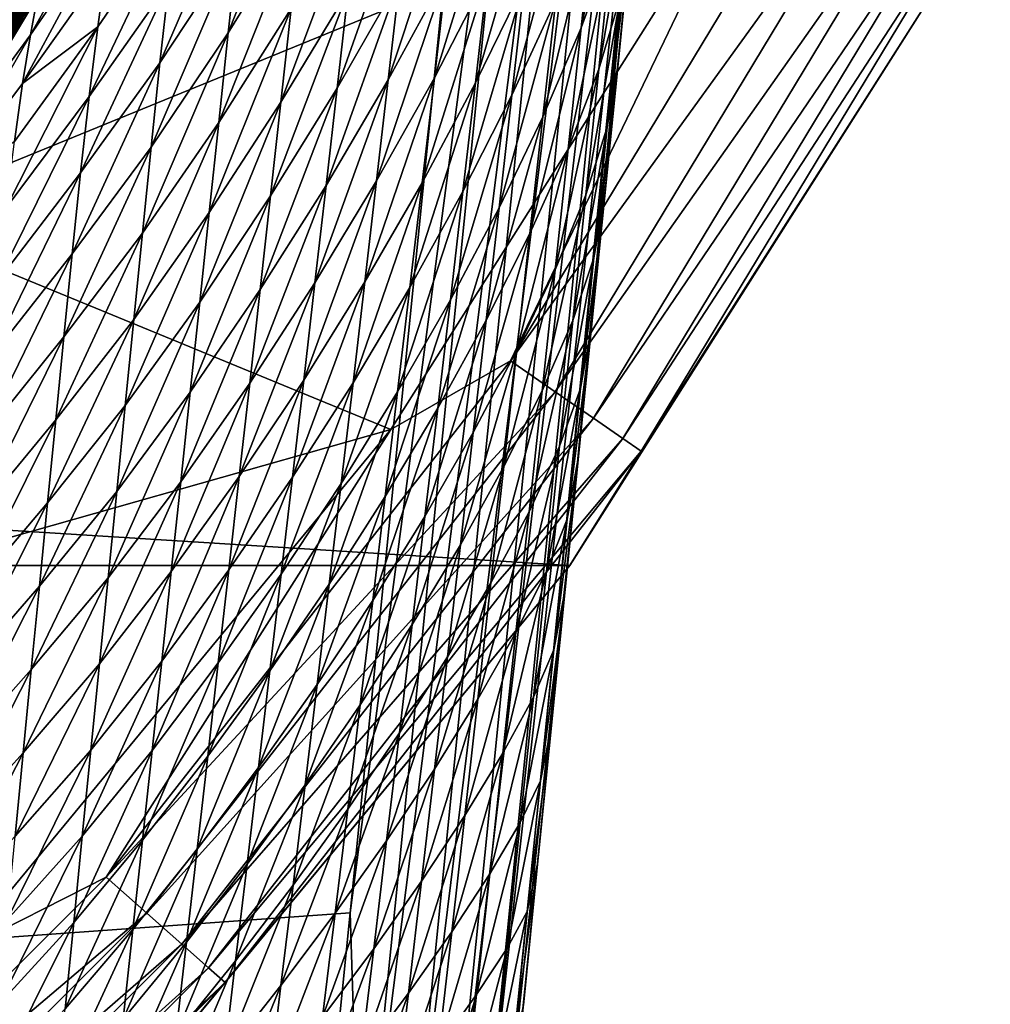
# Model space of a CAD drawing. Header units: metres. Extents: x -25 to 33, y -129 to 30.
# Tile 62 of 84: x 17.7 to 22.02, y -16.59 to -12.21. Entities that reach past the tile are written whole.
import ezdxf

# ---------------------------------------------------------------- set-up
doc = ezdxf.new("R2010")
doc.units = ezdxf.units.M
doc.layers.add('solid_BIDET-ACTIVO_SW0001', color=7, linetype='CONTINUOUS')

msp = doc.modelspace()

# ---------------------------------------------------------------- linework, layer by layer
at = {"layer": 'solid_BIDET-ACTIVO_SW0001'}
for points in [[(17.263369, -12.304023, 108), (16.90202, -10.280602, 108), (18.145391, -7.883204, 108)], [(18.720873, -9.94728, 108), (17.263369, -12.304023, 108), (18.145391, -7.883204, 108)], [(0.278792, -8.116108, 136.323303), (0.60133, -17.505646, 136.979309), (19.643072, -11.464694, 136.579956)], [(20.157555, -14.423195, 135.986267), (20.728622, -8.746533, 131.833511), (20.769449, -8.340696, 135.574173)], [(20.157555, -14.423195, 135.986267), (20.769449, -8.340696, 135.574173), (20.58231, -9.95899, 135.869064)], [(20.157555, -14.423195, 135.986267), (20.671057, -9.318768, 131.924057), (20.728622, -8.746533, 131.833511)], [(20.157555, -14.423195, 135.986267), (20.612017, -9.90564, 132.01709), (20.671057, -9.318768, 131.924057)], [(20.002634, -9.863201, 136.449768), (19.643072, -11.464694, 136.579956), (19.168253, -16.179363, 136.924667)], [(19.216381, -17.663584, 137.019379), (20.002634, -9.863201, 136.449768), (19.168253, -16.179363, 136.924667)], [(20.198948, -9.887923, 136.372711), (20.002634, -9.863201, 136.449768), (19.216381, -17.663584, 137.019379)], [(19.412994, -17.689623, 136.942657), (20.198948, -9.887923, 136.372711), (19.216381, -17.663584, 137.019379)], [(20.373528, -9.914001, 136.240768), (20.198948, -9.887923, 136.372711), (19.412994, -17.689623, 136.942657)], [(19.587809, -17.71796, 136.810898), (20.373528, -9.914001, 136.240768), (19.412994, -17.689623, 136.942657)], [(20.505272, -9.938543, 136.065826), (20.373528, -9.914001, 136.240768), (19.587809, -17.71796, 136.810898)], [(19.719624, -17.745493, 136.636032), (20.505272, -9.938543, 136.065826), (19.587809, -17.71796, 136.810898)], [(20.58231, -9.95899, 135.869064), (20.505272, -9.938543, 136.065826), (19.719624, -17.745493, 136.636032)], [(20.157555, -14.423195, 135.986267), (20.551558, -10.506631, 132.112488), (20.612017, -9.90564, 132.01709)], [(17.645672, -11.916778, 108.014687), (17.263369, -12.304023, 108), (18.720873, -9.94728, 108)], [(19.796539, -17.769289, 136.439255), (20.58231, -9.95899, 135.869064), (19.719624, -17.745493, 136.636032)], [(20.157555, -14.423195, 135.986267), (20.58231, -9.95899, 135.869064), (19.796539, -17.769289, 136.439255)], [(17.506416, -12.481001, 108.300003), (18.984121, -10.092233, 108.300003), (17.640318, -12.29102, 126.771698)], [(17.805365, -12.024625, 108.207565), (18.984121, -10.092233, 108.300003), (17.506416, -12.481001, 108.300003)], [(18.984121, -10.092233, 108.300003), (17.94199, -11.846309, 126.771698), (17.640318, -12.29102, 126.771698)], [(20.157555, -14.423195, 135.986267), (20.489574, -11.122778, 132.210464), (20.551558, -10.506631, 132.112488)], [(15.903464, -12.934741, 104), (17.161171, -12.950991, 104), (18.683592, -10.637161, 104)], [(17.513994, -10.652495, 104), (15.903464, -12.934741, 104), (18.683592, -10.637161, 104)], [(17.746031, -12.137889, 103), (18.683592, -10.637161, 104), (17.161171, -12.950991, 104)], [(18.618, -10.751495, 14), (17.057852, -13.086426, 14), (20.954, -11.493802, 14)], [(17.184624, -12.920477, 86.31897), (17.057852, -13.086426, 14), (18.618, -10.751495, 14)], [(17.368425, -12.672324, 87.332893), (17.184624, -12.920477, 86.31897), (18.618, -10.751495, 14)], [(17.37553, -12.662581, 87.377007), (17.368425, -12.672324, 87.332893), (18.618, -10.751495, 14)], [(17.511845, -12.473383, 88.323959), (17.37553, -12.662581, 87.377007), (18.618, -10.751495, 14)], [(17.621077, -12.31859, 89.284904), (17.511845, -12.473383, 88.323959), (18.618, -10.751495, 14)], [(17.696468, -12.210036, 90.217125), (17.621077, -12.31859, 89.284904), (18.618, -10.751495, 14)], [(17.737955, -12.149689, 91.122154), (17.696468, -12.210036, 90.217125), (18.618, -10.751495, 14)], [(20.157555, -14.423195, 135.986267), (20.425997, -11.754761, 132.311157), (20.489574, -11.122778, 132.210464)], [(19.882318, -13.723773, 13.965926), (21.391571, -11.227163, 13.965926), (20.954, -11.493802, 14)], [(21.605328, -11.339351, 13.865894), (21.391571, -11.227163, 13.965926), (19.882318, -13.723773, 13.965926)], [(18.625759, -12.263594, 130.476929), (18.668205, -11.871078, 130.384567), (18.997143, -11.327828, 130.423859)], [(18.951296, -11.738512, 130.510574), (18.625759, -12.263594, 130.476929), (18.997143, -11.327828, 130.423859)], [(20.080994, -13.860909, 13.865894), (21.605328, -11.339351, 13.865894), (19.882318, -13.723773, 13.965926)], [(21.788839, -11.435665, 13.706737), (21.605328, -11.339351, 13.865894), (20.080994, -13.860909, 13.865894)], [(20.196438, -12.241974, 131.580536), (20.253954, -11.703054, 131.509537), (20.391867, -11.306317, 131.693893)], [(20.333933, -11.866007, 131.772232), (20.196438, -12.241974, 131.580536), (20.391867, -11.306317, 131.693893)], [(0.60133, -17.505646, 136.979309), (19.168253, -16.179363, 136.924667), (19.643072, -11.464694, 136.579956)], [(20.251556, -13.978641, 13.706737), (21.788839, -11.435665, 13.706737), (20.080994, -13.860909, 13.865894)], [(21.929573, -11.509528, 13.49932), (21.788839, -11.435665, 13.706737), (20.251556, -13.978641, 13.706737)], [(17.057852, -13.086426, 14), (19.349697, -14.027856, 14), (20.954, -11.493802, 14)], [(18.322451, -12.397593, 130.352615), (18.362047, -12.042697, 130.194534), (18.710941, -11.498006, 130.234756)], [(18.668205, -11.871078, 130.384567), (18.322451, -12.397593, 130.352615), (18.710941, -11.498006, 130.234756)], [(19.882318, -13.723773, 13.965926), (20.954, -11.493802, 14), (19.349697, -14.027856, 14)], [(19.543564, -12.464024, 130.924774), (19.597492, -11.996975, 130.871323), (19.837486, -11.517218, 130.949677)], [(19.782257, -12.001808, 131.004868), (19.543564, -12.464024, 130.924774), (19.837486, -11.517218, 130.949677)], [(20.382362, -14.068929, 13.49932), (21.929573, -11.509528, 13.49932), (20.251556, -13.978641, 13.706737)], [(20.275877, -12.425417, 131.851135), (20.333933, -11.866007, 131.772232), (20.430933, -11.518877, 131.99025)], [(20.371868, -12.100971, 132.077652), (20.275877, -12.425417, 131.851135), (20.430933, -11.518877, 131.99025)], [(20.382362, -14.068929, 13.49932), (22.017923, -11.555898, 13.257808), (21.929573, -11.509528, 13.49932)], [(17.745424, -12.273197, 129.310471), (17.777445, -12.102642, 128.977203), (18.149622, -11.552173, 129.027145)], [(18.117598, -11.73419, 129.362854), (17.745424, -12.273197, 129.310471), (18.149622, -11.552173, 129.027145)], [(19.338562, -12.472959, 130.809357), (19.390213, -12.022338, 130.756821), (19.650999, -11.529029, 130.818405)], [(19.597492, -11.996975, 130.871323), (19.338562, -12.472959, 130.809357), (19.650999, -11.529029, 130.818405)], [(19.726757, -12.485841, 131.061005), (19.782257, -12.001808, 131.004868), (20.001167, -11.538502, 131.10434)], [(19.944874, -12.040475, 131.163559), (19.726757, -12.485841, 131.061005), (20.001167, -11.538502, 131.10434)], [(20.382362, -14.068929, 13.49932), (20.464478, -14.125609, 13.257808), (22.017923, -11.555898, 13.257808)], [(21.820036, -11.995667, 13), (22.017923, -11.555898, 13.257808), (20.464478, -14.125609, 13.257808)], [(19.110739, -12.510136, 130.709198), (19.159702, -12.07627, 130.656494), (19.441605, -11.571227, 130.70517)], [(19.390213, -12.022338, 130.756821), (19.110739, -12.510136, 130.709198), (19.441605, -11.571227, 130.70517)], [(19.888269, -12.541774, 131.223541), (19.944874, -12.040475, 131.163559), (20.140755, -11.598424, 131.288666)], [(20.083729, -12.118319, 131.353073), (19.888269, -12.541774, 131.223541), (20.140755, -11.598424, 131.288666)], [(18.860109, -12.572839, 130.619736), (18.905817, -12.155692, 130.565048), (19.208384, -11.641835, 130.604385)], [(19.159702, -12.07627, 130.656494), (18.860109, -12.572839, 130.619736), (19.208384, -11.641835, 130.604385)], [(17.711113, -12.489614, 129.616348), (17.745424, -12.273197, 129.310471), (18.117598, -11.73419, 129.362854)], [(18.082769, -11.964211, 129.667847), (17.711113, -12.489614, 129.616348), (18.117598, -11.73419, 129.362854)], [(18.0077, -12.547323, 130.156708), (18.045784, -12.23732, 129.93512), (18.401152, -11.716948, 129.981644)], [(18.362047, -12.042697, 130.194534), (18.0077, -12.547323, 130.156708), (18.401152, -11.716948, 129.981644)], [(18.401152, -11.716948, 129.981644), (18.045784, -12.23732, 129.93512), (18.082769, -11.964211, 129.667847)], [(18.583832, -12.663131, 130.535706), (18.625759, -12.263594, 130.476929), (18.951296, -11.738512, 130.510574)], [(18.905817, -12.155692, 130.565048), (18.583832, -12.663131, 130.535706), (18.951296, -11.738512, 130.510574)], [(20.026443, -12.637645, 131.418228), (20.083729, -12.118319, 131.353073), (20.253954, -11.703054, 131.509537)], [(20.196438, -12.241974, 131.580536), (20.026443, -12.637645, 131.418228), (20.253954, -11.703054, 131.509537)], [(20.157555, -14.423195, 135.986267), (20.360884, -12.402005, 132.414459), (20.425997, -11.754761, 132.311157)], [(20.312748, -12.68292, 132.165436), (20.371868, -12.100971, 132.077652), (20.425997, -11.754761, 132.311157)], [(20.360884, -12.402005, 132.414459), (20.312748, -12.68292, 132.165436), (20.425997, -11.754761, 132.311157)], [(17.898266, -11.882384, 127.142494), (17.640318, -12.29102, 126.771698), (17.94199, -11.846309, 126.771698)], [(18.283319, -12.772704, 130.451797), (18.322451, -12.397593, 130.352615), (18.668205, -11.871078, 130.384567)], [(18.625759, -12.263594, 130.476929), (18.283319, -12.772704, 130.451797), (18.668205, -11.871078, 130.384567)], [(20.138752, -12.780512, 131.652237), (20.196438, -12.241974, 131.580536), (20.333933, -11.866007, 131.772232)], [(20.275877, -12.425417, 131.851135), (20.138752, -12.780512, 131.652237), (20.333933, -11.866007, 131.772232)], [(17.444832, -12.464063, 128.221039), (17.468567, -12.44708, 127.857834), (17.854588, -11.892271, 127.88485)], [(17.832596, -11.910649, 128.2565), (17.444832, -12.464063, 128.221039), (17.854588, -11.892271, 127.88485)], [(17.80674, -11.980813, 128.622833), (17.444832, -12.464063, 128.221039), (17.832596, -11.910649, 128.2565)], [(17.468567, -12.44708, 127.857834), (17.492378, -12.441353, 127.495636), (17.876005, -11.887925, 127.513657)], [(17.854588, -11.892271, 127.88485), (17.468567, -12.44708, 127.857834), (17.876005, -11.887925, 127.513657)], [(17.492378, -12.441353, 127.495636), (17.51741, -12.434383, 127.133492), (17.898266, -11.882384, 127.142494)], [(17.876005, -11.887925, 127.513657), (17.492378, -12.441353, 127.495636), (17.898266, -11.882384, 127.142494)], [(17.898266, -11.882384, 127.142494), (17.51741, -12.434383, 127.133492), (17.640318, -12.29102, 126.771698)], [(17.71504, -11.963626, 108.05735), (16.075912, -14.089572, 108.05735), (17.645672, -11.916778, 108.014687)], [(-21.818703, -11.996344, 9), (21.818834, -11.996104, 9), (20.146013, -14.633206, 9)], [(-21.818703, -11.996344, 9), (20.146013, -14.633206, 9), (-20.145836, -14.633451, 9)], [(16.125851, -14.13334, 108.123817), (16.075912, -14.089572, 108.05735), (17.71504, -11.963626, 108.05735)], [(17.770071, -12.00079, 108.123817), (16.125851, -14.13334, 108.123817), (17.71504, -11.963626, 108.05735)], [(16.157879, -14.161411, 108.207565), (16.125851, -14.13334, 108.123817), (17.770071, -12.00079, 108.123817)], [(17.805365, -12.024625, 108.207565), (16.157879, -14.161411, 108.207565), (17.770071, -12.00079, 108.123817)], [(17.80674, -11.980813, 128.622833), (17.417942, -12.52933, 128.580124), (17.444832, -12.464063, 128.221039)], [(17.777445, -12.102642, 128.977203), (17.417942, -12.52933, 128.580124), (17.80674, -11.980813, 128.622833)], [(18.045784, -12.23732, 129.93512), (17.711113, -12.489614, 129.616348), (18.082769, -11.964211, 129.667847)], [(19.28651, -12.922738, 130.862366), (19.338562, -12.472959, 130.809357), (19.597492, -11.996975, 130.871323)], [(19.543564, -12.464024, 130.924774), (19.28651, -12.922738, 130.862366), (19.597492, -11.996975, 130.871323)], [(19.489359, -12.930518, 130.979141), (19.543564, -12.464024, 130.924774), (19.782257, -12.001808, 131.004868)], [(19.726757, -12.485841, 131.061005), (19.489359, -12.930518, 130.979141), (19.782257, -12.001808, 131.004868)], [(20.144524, -14.635853, 13), (21.820036, -11.995667, 13), (20.464478, -14.125609, 13.257808)], [(21.818834, -11.996104, 9), (21.820036, -11.995667, 13), (20.144524, -14.635853, 13)], [(20.146013, -14.633206, 9), (21.818834, -11.996104, 9), (20.144524, -14.635853, 13)], [(17.805365, -12.024625, 108.207565), (17.506416, -12.481001, 108.300003), (16.157879, -14.161411, 108.207565)], [(17.969334, -12.887077, 130.322998), (18.0077, -12.547323, 130.156708), (18.362047, -12.042697, 130.194534)], [(18.322451, -12.397593, 130.352615), (17.969334, -12.887077, 130.322998), (18.362047, -12.042697, 130.194534)], [(19.061548, -12.943586, 130.762634), (19.110739, -12.510136, 130.709198), (19.390213, -12.022338, 130.756821)], [(19.338562, -12.472959, 130.809357), (19.061548, -12.943586, 130.762634), (19.390213, -12.022338, 130.756821)], [(19.670919, -12.969158, 131.11792), (19.726757, -12.485841, 131.061005), (19.944874, -12.040475, 131.163559)], [(19.888269, -12.541774, 131.223541), (19.670919, -12.969158, 131.11792), (19.944874, -12.040475, 131.163559)], [(18.814192, -12.98957, 130.674866), (18.860109, -12.572839, 130.619736), (19.159702, -12.07627, 130.656494)], [(19.110739, -12.510136, 130.709198), (18.814192, -12.98957, 130.674866), (19.159702, -12.07627, 130.656494)], [(17.356508, -12.802864, 129.259659), (17.388283, -12.643093, 128.929184), (17.777445, -12.102642, 128.977203)], [(17.745424, -12.273197, 129.310471), (17.356508, -12.802864, 129.259659), (17.777445, -12.102642, 128.977203)], [(17.777445, -12.102642, 128.977203), (17.388283, -12.643093, 128.929184), (17.417942, -12.52933, 128.580124)], [(19.831366, -13.042432, 131.284332), (19.888269, -12.541774, 131.223541), (20.083729, -12.118319, 131.353073)], [(20.026443, -12.637645, 131.418228), (19.831366, -13.042432, 131.284332), (20.083729, -12.118319, 131.353073)], [(20.217714, -12.984572, 131.930603), (20.275877, -12.425417, 131.851135), (20.371868, -12.100971, 132.077652)], [(20.312748, -12.68292, 132.165436), (20.217714, -12.984572, 131.930603), (20.371868, -12.100971, 132.077652)], [(16.995174, -13.434496, 103), (17.746031, -12.137889, 92), (17.746031, -12.137889, 103)], [(17.47019, -12.564, 92), (17.746031, -12.137889, 92), (16.995174, -13.434496, 103)], [(16.995174, -13.434496, 103), (17.746031, -12.137889, 103), (17.448446, -12.561916, 103.203156)], [(17.448446, -12.561916, 103.203156), (17.746031, -12.137889, 103), (17.161171, -12.950991, 104)], [(17.415915, -12.646148, 90.80101), (17.737955, -12.149689, 91.122154), (17.746031, -12.137889, 92)], [(17.415915, -12.646148, 90.80101), (17.746031, -12.137889, 92), (17.47019, -12.564, 92)], [(17.415915, -12.646148, 90.80101), (17.696468, -12.210036, 90.217125), (17.737955, -12.149689, 91.122154)], [(18.541777, -13.062856, 130.594437), (18.583832, -12.663131, 130.535706), (18.905817, -12.155692, 130.565048)], [(18.860109, -12.572839, 130.619736), (18.541777, -13.062856, 130.594437), (18.905817, -12.155692, 130.565048)], [(17.638266, -13.042357, 130.117508), (17.675074, -12.747722, 129.888321), (18.045784, -12.23732, 129.93512)], [(18.0077, -12.547323, 130.156708), (17.638266, -13.042357, 130.117508), (18.045784, -12.23732, 129.93512)], [(18.045784, -12.23732, 129.93512), (17.675074, -12.747722, 129.888321), (17.711113, -12.489614, 129.616348)], [(18.24489, -13.155339, 130.516449), (18.283319, -12.772704, 130.451797), (18.625759, -12.263594, 130.476929)], [(18.583832, -12.663131, 130.535706), (18.24489, -13.155339, 130.516449), (18.625759, -12.263594, 130.476929)], [(19.968946, -13.156509, 131.484222), (20.026443, -12.637645, 131.418228), (20.196438, -12.241974, 131.580536)], [(20.138752, -12.780512, 131.652237), (19.968946, -13.156509, 131.484222), (20.196438, -12.241974, 131.580536)], [(17.322975, -13.006319, 129.565765), (17.356508, -12.802864, 129.259659), (17.745424, -12.273197, 129.310471)], [(17.711113, -12.489614, 129.616348), (17.322975, -13.006319, 129.565765), (17.745424, -12.273197, 129.310471)], [(17.931644, -13.247619, 130.429718), (17.969334, -12.887077, 130.322998), (18.322451, -12.397593, 130.352615)], [(18.283319, -12.772704, 130.451797), (17.931644, -13.247619, 130.429718), (18.322451, -12.397593, 130.352615)], [(20.08091, -13.318704, 131.724686), (20.138752, -12.780512, 131.652237), (20.275877, -12.425417, 131.851135)], [(20.217714, -12.984572, 131.930603), (20.08091, -13.318704, 131.724686), (20.275877, -12.425417, 131.851135)], [(20.157555, -14.423195, 135.986267), (20.333206, -12.677132, 132.458435), (20.360884, -12.402005, 132.414459)], [(20.253593, -13.264765, 132.253632), (20.312748, -12.68292, 132.165436), (20.360884, -12.402005, 132.414459)], [(20.333206, -12.677132, 132.458435), (20.253593, -13.264765, 132.253632), (20.360884, -12.402005, 132.414459)], [(19.012016, -13.376317, 130.816483), (19.061548, -12.943586, 130.762634), (19.338562, -12.472959, 130.809357)], [(19.28651, -12.922738, 130.862366), (19.012016, -13.376317, 130.816483), (19.338562, -12.472959, 130.809357)], [(19.234201, -13.372004, 130.916229), (19.28651, -12.922738, 130.862366), (19.543564, -12.464024, 130.924774)], [(19.489359, -12.930518, 130.979141), (19.234201, -13.372004, 130.916229), (19.543564, -12.464024, 130.924774)], [(17.675074, -12.747722, 129.888321), (17.322975, -13.006319, 129.565765), (17.711113, -12.489614, 129.616348)], [(18.768108, -13.406001, 130.730545), (18.814192, -12.98957, 130.674866), (19.110739, -12.510136, 130.709198)], [(19.061548, -12.943586, 130.762634), (18.768108, -13.406001, 130.730545), (19.110739, -12.510136, 130.709198)], [(19.434816, -13.396298, 131.034286), (19.489359, -12.930518, 130.979141), (19.726757, -12.485841, 131.061005)], [(19.670919, -12.969158, 131.11792), (19.434816, -13.396298, 131.034286), (19.726757, -12.485841, 131.061005)], [(17.601431, -13.367053, 130.291565), (17.638266, -13.042357, 130.117508), (18.0077, -12.547323, 130.156708)], [(17.969334, -12.887077, 130.322998), (17.601431, -13.367053, 130.291565), (18.0077, -12.547323, 130.156708)], [(19.614763, -13.451797, 131.175674), (19.670919, -12.969158, 131.11792), (19.888269, -12.541774, 131.223541)], [(19.831366, -13.042432, 131.284332), (19.614763, -13.451797, 131.175674), (19.888269, -12.541774, 131.223541)], [(18.49962, -13.462379, 130.653381), (18.541777, -13.062856, 130.594437), (18.860109, -12.572839, 130.619736)], [(18.814192, -12.98957, 130.674866), (18.49962, -13.462379, 130.653381), (18.860109, -12.572839, 130.619736)], [(19.77422, -13.542572, 131.346054), (19.831366, -13.042432, 131.284332), (20.026443, -12.637645, 131.418228)], [(19.968946, -13.156509, 131.484222), (19.77422, -13.542572, 131.346054), (20.026443, -12.637645, 131.418228)], [(18.206474, -13.53844, 130.580765), (18.24489, -13.155339, 130.516449), (18.583832, -12.663131, 130.535706)], [(18.541777, -13.062856, 130.594437), (18.206474, -13.53844, 130.580765), (18.583832, -12.663131, 130.535706)], [(20.157555, -14.423195, 135.986267), (20.300507, -13.002185, 132.510437), (20.333206, -12.677132, 132.458435)], [(20.159485, -13.543564, 132.010696), (20.217714, -12.984572, 131.930603), (20.312748, -12.68292, 132.165436)], [(20.253593, -13.264765, 132.253632), (20.159485, -13.543564, 132.010696), (20.312748, -12.68292, 132.165436)], [(20.333206, -12.677132, 132.458435), (20.300507, -13.002185, 132.510437), (20.253593, -13.264765, 132.253632)], [(17.894875, -13.616164, 130.501404), (17.931644, -13.247619, 130.429718), (18.283319, -12.772704, 130.451797)], [(18.24489, -13.155339, 130.516449), (17.894875, -13.616164, 130.501404), (18.283319, -12.772704, 130.451797)], [(19.911255, -13.674955, 131.551086), (19.968946, -13.156509, 131.484222), (20.138752, -12.780512, 131.652237)], [(20.08091, -13.318704, 131.724686), (19.911255, -13.674955, 131.551086), (20.138752, -12.780512, 131.652237)], [(17.565516, -13.712921, 130.406082), (17.601431, -13.367053, 130.291565), (17.969334, -12.887077, 130.322998)], [(17.931644, -13.247619, 130.429718), (17.565516, -13.712921, 130.406082), (17.969334, -12.887077, 130.322998)], [(18.962261, -13.808611, 130.871063), (19.012016, -13.376317, 130.816483), (19.28651, -12.922738, 130.862366)], [(19.234201, -13.372004, 130.916229), (18.962261, -13.808611, 130.871063), (19.28651, -12.922738, 130.862366)], [(18.721771, -13.821906, 130.786499), (18.768108, -13.406001, 130.730545), (19.061548, -12.943586, 130.762634)], [(19.012016, -13.376317, 130.816483), (18.721771, -13.821906, 130.786499), (19.061548, -12.943586, 130.762634)], [(19.181574, -13.820601, 130.970795), (19.234201, -13.372004, 130.916229), (19.489359, -12.930518, 130.979141)], [(19.434816, -13.396298, 131.034286), (19.181574, -13.820601, 130.970795), (19.489359, -12.930518, 130.979141)], [(18.457378, -13.861762, 130.712601), (18.49962, -13.462379, 130.653381), (18.814192, -12.98957, 130.674866)], [(18.768108, -13.406001, 130.730545), (18.457378, -13.861762, 130.712601), (18.814192, -12.98957, 130.674866)], [(19.379951, -13.861402, 131.090256), (19.434816, -13.396298, 131.034286), (19.670919, -12.969158, 131.11792)], [(19.614763, -13.451797, 131.175674), (19.379951, -13.861402, 131.090256), (19.670919, -12.969158, 131.11792)], [(20.022972, -13.85668, 131.797943), (20.08091, -13.318704, 131.724686), (20.217714, -12.984572, 131.930603)], [(20.159485, -13.543564, 132.010696), (20.022972, -13.85668, 131.797943), (20.217714, -12.984572, 131.930603)], [(20.157555, -14.423195, 135.986267), (20.243383, -13.570015, 132.601425), (20.300507, -13.002185, 132.510437)], [(20.194397, -13.846489, 132.342239), (20.253593, -13.264765, 132.253632), (20.300507, -13.002185, 132.510437)], [(20.243383, -13.570015, 132.601425), (20.194397, -13.846489, 132.342239), (20.300507, -13.002185, 132.510437)], [(19.558344, -13.93389, 131.234406), (19.614763, -13.451797, 131.175674), (19.831366, -13.042432, 131.284332)], [(19.77422, -13.542572, 131.346054), (19.558344, -13.93389, 131.234406), (19.831366, -13.042432, 131.284332)], [(17.057852, -13.086426, 14), (15.202847, -15.202745, 14), (19.349697, -14.027856, 14)], [(18.168095, -13.921617, 130.644989), (18.206474, -13.53844, 130.580765), (18.541777, -13.062856, 130.594437)], [(18.49962, -13.462379, 130.653381), (18.168095, -13.921617, 130.644989), (18.541777, -13.062856, 130.594437)], [(17.858286, -13.98551, 130.572357), (17.894875, -13.616164, 130.501404), (18.24489, -13.155339, 130.516449)], [(18.206474, -13.53844, 130.580765), (17.858286, -13.98551, 130.572357), (18.24489, -13.155339, 130.516449)], [(19.716852, -14.042244, 131.408722), (19.77422, -13.542572, 131.346054), (19.968946, -13.156509, 131.484222)], [(19.911255, -13.674955, 131.551086), (19.716852, -14.042244, 131.408722), (19.968946, -13.156509, 131.484222)], [(17.530764, -14.067251, 130.485489), (17.565516, -13.712921, 130.406082), (17.931644, -13.247619, 130.429718)], [(17.894875, -13.616164, 130.501404), (17.530764, -14.067251, 130.485489), (17.931644, -13.247619, 130.429718)], [(20.101171, -14.10235, 132.0914), (20.159485, -13.543564, 132.010696), (20.253593, -13.264765, 132.253632)], [(20.194397, -13.846489, 132.342239), (20.101171, -14.10235, 132.0914), (20.253593, -13.264765, 132.253632)], [(19.853445, -14.193147, 131.618912), (19.911255, -13.674955, 131.551086), (20.08091, -13.318704, 131.724686)], [(20.022972, -13.85668, 131.797943), (19.853445, -14.193147, 131.618912), (20.08091, -13.318704, 131.724686)], [(18.675272, -14.237494, 130.842987), (18.721771, -13.821906, 130.786499), (19.012016, -13.376317, 130.816483)], [(18.962261, -13.808611, 130.871063), (18.675272, -14.237494, 130.842987), (19.012016, -13.376317, 130.816483)], [(18.912231, -14.240335, 130.926239), (18.962261, -13.808611, 130.871063), (19.234201, -13.372004, 130.916229)], [(19.181574, -13.820601, 130.970795), (18.912231, -14.240335, 130.926239), (19.234201, -13.372004, 130.916229)], [(19.128641, -14.268566, 131.026154), (19.181574, -13.820601, 130.970795), (19.434816, -13.396298, 131.034286)], [(19.379951, -13.861402, 131.090256), (19.128641, -14.268566, 131.026154), (19.434816, -13.396298, 131.034286)], [(18.415014, -14.260888, 130.771957), (18.457378, -13.861762, 130.712601), (18.768108, -13.406001, 130.730545)], [(18.721771, -13.821906, 130.786499), (18.415014, -14.260888, 130.771957), (18.768108, -13.406001, 130.730545)], [(18.12974, -14.304856, 130.709122), (18.168095, -13.921617, 130.644989), (18.49962, -13.462379, 130.653381)], [(18.457378, -13.861762, 130.712601), (18.12974, -14.304856, 130.709122), (18.49962, -13.462379, 130.653381)], [(19.324823, -14.32596, 131.147186), (19.379951, -13.861402, 131.090256), (19.614763, -13.451797, 131.175674)], [(19.558344, -13.93389, 131.234406), (19.324823, -14.32596, 131.147186), (19.614763, -13.451797, 131.175674)], [(17.821911, -14.355277, 130.642899), (17.858286, -13.98551, 130.572357), (18.206474, -13.53844, 130.580765)], [(18.168095, -13.921617, 130.644989), (17.821911, -14.355277, 130.642899), (18.206474, -13.53844, 130.580765)], [(19.50169, -14.415489, 131.294144), (19.558344, -13.93389, 131.234406), (19.77422, -13.542572, 131.346054)], [(19.716852, -14.042244, 131.408722), (19.50169, -14.415489, 131.294144), (19.77422, -13.542572, 131.346054)], [(19.964914, -14.394382, 131.871979), (20.022972, -13.85668, 131.797943), (20.159485, -13.543564, 132.010696)], [(20.101171, -14.10235, 132.0914), (19.964914, -14.394382, 131.871979), (20.159485, -13.543564, 132.010696)], [(20.135166, -14.428104, 132.431244), (20.194397, -13.846489, 132.342239), (20.243383, -13.570015, 132.601425)], [(20.185102, -14.149343, 132.694397), (20.135166, -14.428104, 132.431244), (20.243383, -13.570015, 132.601425)], [(20.157555, -14.423195, 135.986267), (20.185102, -14.149343, 132.694397), (20.243383, -13.570015, 132.601425)], [(17.496395, -14.42277, 130.563705), (17.530764, -14.067251, 130.485489), (17.894875, -13.616164, 130.501404)], [(17.858286, -13.98551, 130.572357), (17.496395, -14.42277, 130.563705), (17.894875, -13.616164, 130.501404)], [(19.659346, -14.541636, 131.472473), (19.716852, -14.042244, 131.408722), (19.911255, -13.674955, 131.551086)], [(19.853445, -14.193147, 131.618912), (19.659346, -14.541636, 131.472473), (19.911255, -13.674955, 131.551086)], [(18.083136, -16.02026, 13.965926), (19.882318, -13.723773, 13.965926), (19.349697, -14.027856, 14)], [(20.080994, -13.860909, 13.865894), (19.882318, -13.723773, 13.965926), (18.083136, -16.02026, 13.965926)], [(18.372568, -14.65986, 130.831573), (18.415014, -14.260888, 130.771957), (18.721771, -13.821906, 130.786499)], [(18.675272, -14.237494, 130.842987), (18.372568, -14.65986, 130.831573), (18.721771, -13.821906, 130.786499)], [(18.628569, -14.652663, 130.899918), (18.675272, -14.237494, 130.842987), (18.962261, -13.808611, 130.871063)], [(18.912231, -14.240335, 130.926239), (18.628569, -14.652663, 130.899918), (18.962261, -13.808611, 130.871063)], [(18.86194, -14.671518, 130.982071), (18.912231, -14.240335, 130.926239), (19.181574, -13.820601, 130.970795)], [(19.128641, -14.268566, 131.026154), (18.86194, -14.671518, 130.982071), (19.181574, -13.820601, 130.970795)], [(18.263832, -16.180344, 13.865894), (20.080994, -13.860909, 13.865894), (18.083136, -16.02026, 13.965926)], [(18.091429, -14.688193, 130.773209), (18.12974, -14.304856, 130.709122), (18.457378, -13.861762, 130.712601)], [(18.415014, -14.260888, 130.771957), (18.091429, -14.688193, 130.773209), (18.457378, -13.861762, 130.712601)], [(20.251556, -13.978641, 13.706737), (20.080994, -13.860909, 13.865894), (18.263832, -16.180344, 13.865894)], [(19.075462, -14.716023, 131.082382), (19.128641, -14.268566, 131.026154), (19.379951, -13.861402, 131.090256)], [(19.324823, -14.32596, 131.147186), (19.075462, -14.716023, 131.082382), (19.379951, -13.861402, 131.090256)], [(19.795485, -14.711009, 131.687653), (19.853445, -14.193147, 131.618912), (20.022972, -13.85668, 131.797943)], [(19.964914, -14.394382, 131.871979), (19.795485, -14.711009, 131.687653), (20.022972, -13.85668, 131.797943)], [(20.042788, -14.660956, 132.172714), (20.101171, -14.10235, 132.0914), (20.194397, -13.846489, 132.342239)], [(20.135166, -14.428104, 132.431244), (20.042788, -14.660956, 132.172714), (20.194397, -13.846489, 132.342239)], [(17.785698, -14.725356, 130.712875), (17.821911, -14.355277, 130.642899), (18.168095, -13.921617, 130.644989)], [(18.12974, -14.304856, 130.709122), (17.785698, -14.725356, 130.712875), (18.168095, -13.921617, 130.644989)], [(19.269455, -14.790029, 131.205109), (19.324823, -14.32596, 131.147186), (19.558344, -13.93389, 131.234406)], [(19.50169, -14.415489, 131.294144), (19.269455, -14.790029, 131.205109), (19.558344, -13.93389, 131.234406)], [(17.462448, -14.779112, 130.641098), (17.496395, -14.42277, 130.563705), (17.858286, -13.98551, 130.572357)], [(17.821911, -14.355277, 130.642899), (17.462448, -14.779112, 130.641098), (17.858286, -13.98551, 130.572357)], [(18.418961, -16.317776, 13.706737), (20.251556, -13.978641, 13.706737), (18.263832, -16.180344, 13.865894)], [(20.382362, -14.068929, 13.49932), (20.251556, -13.978641, 13.706737), (18.418961, -16.317776, 13.706737)], [(15.202847, -15.202745, 14), (17.432911, -16.349043, 14), (19.349697, -14.027856, 14)], [(18.083136, -16.02026, 13.965926), (19.349697, -14.027856, 14), (17.432911, -16.349043, 14)], [(19.444889, -14.896799, 131.35498), (19.50169, -14.415489, 131.294144), (19.716852, -14.042244, 131.408722)], [(19.659346, -14.541636, 131.472473), (19.444889, -14.896799, 131.35498), (19.716852, -14.042244, 131.408722)], [(18.53793, -16.423172, 13.49932), (20.382362, -14.068929, 13.49932), (18.418961, -16.317776, 13.706737)], [(18.53793, -16.423172, 13.49932), (20.464478, -14.125609, 13.257808), (20.382362, -14.068929, 13.49932)], [(19.906754, -14.931845, 131.946808), (19.964914, -14.394382, 131.871979), (20.101171, -14.10235, 132.0914)], [(20.042788, -14.660956, 132.172714), (19.906754, -14.931845, 131.946808), (20.101171, -14.10235, 132.0914)], [(18.53793, -16.423172, 13.49932), (18.612616, -16.489338, 13.257808), (20.464478, -14.125609, 13.257808)], [(20.144524, -14.635853, 13), (20.464478, -14.125609, 13.257808), (18.612616, -16.489338, 13.257808)], [(20.075903, -15.009622, 132.520676), (20.135166, -14.428104, 132.431244), (20.185102, -14.149343, 132.694397)], [(20.125633, -14.740508, 132.789444), (20.075903, -15.009622, 132.520676), (20.185102, -14.149343, 132.694397)], [(20.157555, -14.423195, 135.986267), (20.125633, -14.740508, 132.789444), (20.185102, -14.149343, 132.694397)], [(19.601669, -15.040663, 131.537216), (19.659346, -14.541636, 131.472473), (19.853445, -14.193147, 131.618912)], [(19.795485, -14.711009, 131.687653), (19.601669, -15.040663, 131.537216), (19.853445, -14.193147, 131.618912)], [(18.053148, -15.071589, 130.837189), (18.091429, -14.688193, 130.773209), (18.415014, -14.260888, 130.771957)], [(18.372568, -14.65986, 130.831573), (18.053148, -15.071589, 130.837189), (18.415014, -14.260888, 130.771957)], [(18.330023, -15.058628, 130.891388), (18.372568, -14.65986, 130.831573), (18.675272, -14.237494, 130.842987)], [(18.628569, -14.652663, 130.899918), (18.330023, -15.058628, 130.891388), (18.675272, -14.237494, 130.842987)], [(18.581675, -15.067438, 130.957321), (18.628569, -14.652663, 130.899918), (18.912231, -14.240335, 130.926239)], [(18.86194, -14.671518, 130.982071), (18.581675, -15.067438, 130.957321), (18.912231, -14.240335, 130.926239)], [(18.811438, -15.10227, 131.038651), (18.86194, -14.671518, 130.982071), (19.128641, -14.268566, 131.026154)], [(19.075462, -14.716023, 131.082382), (18.811438, -15.10227, 131.038651), (19.128641, -14.268566, 131.026154)], [(17.749739, -15.095972, 130.782578), (17.785698, -14.725356, 130.712875), (18.12974, -14.304856, 130.709122)], [(18.091429, -14.688193, 130.773209), (17.749739, -15.095972, 130.782578), (18.12974, -14.304856, 130.709122)], [(17.428822, -15.136056, 130.717407), (17.462448, -14.779112, 130.641098), (17.821911, -14.355277, 130.642899)], [(17.785698, -14.725356, 130.712875), (17.428822, -15.136056, 130.717407), (17.821911, -14.355277, 130.642899)], [(19.022057, -15.163025, 131.139542), (19.075462, -14.716023, 131.082382), (19.324823, -14.32596, 131.147186)], [(19.269455, -14.790029, 131.205109), (19.022057, -15.163025, 131.139542), (19.324823, -14.32596, 131.147186)], [(19.737392, -15.228588, 131.757324), (19.795485, -14.711009, 131.687653), (19.964914, -14.394382, 131.871979)], [(19.906754, -14.931845, 131.946808), (19.737392, -15.228588, 131.757324), (19.964914, -14.394382, 131.871979)], [(19.21394, -15.253814, 131.264145), (19.269455, -14.790029, 131.205109), (19.50169, -14.415489, 131.294144)], [(19.444889, -14.896799, 131.35498), (19.21394, -15.253814, 131.264145), (19.50169, -14.415489, 131.294144)], [(19.556339, -20.399519, 136.46875), (20.125633, -14.740508, 132.789444), (20.157555, -14.423195, 135.986267)], [(19.556339, -20.399519, 136.46875), (20.157555, -14.423195, 135.986267), (19.796539, -17.769289, 136.439255)], [(19.984341, -15.219406, 132.254669), (20.042788, -14.660956, 132.172714), (20.135166, -14.428104, 132.431244)], [(20.075903, -15.009622, 132.520676), (19.984341, -15.219406, 132.254669), (20.135166, -14.428104, 132.431244)], [(19.387901, -15.377726, 131.416885), (19.444889, -14.896799, 131.35498), (19.659346, -14.541636, 131.472473)], [(19.601669, -15.040663, 131.537216), (19.387901, -15.377726, 131.416885), (19.659346, -14.541636, 131.472473)], [(-20.145836, -14.633451, 9), (20.146013, -14.633206, 9), (18.149231, -17.047087, 9)], [(-20.145836, -14.633451, 9), (18.149231, -17.047087, 9), (-18.149019, -17.04731, 9)], [(18.014906, -15.455059, 130.901108), (18.053148, -15.071589, 130.837189), (18.372568, -14.65986, 130.831573)], [(18.330023, -15.058628, 130.891388), (18.014906, -15.455059, 130.901108), (18.372568, -14.65986, 130.831573)], [(18.149231, -17.047087, 9), (20.146013, -14.633206, 9), (18.15132, -17.045223, 13)], [(20.146013, -14.633206, 9), (20.144524, -14.635853, 13), (18.15132, -17.045223, 13)], [(18.15132, -17.045223, 13), (20.144524, -14.635853, 13), (18.612616, -16.489338, 13.257808)], [(18.287382, -15.457204, 130.951447), (18.330023, -15.058628, 130.891388), (18.628569, -14.652663, 130.899918)], [(18.581675, -15.067438, 130.957321), (18.287382, -15.457204, 130.951447), (18.628569, -14.652663, 130.899918)], [(18.534622, -15.481898, 131.015274), (18.581675, -15.067438, 130.957321), (18.86194, -14.671518, 130.982071)], [(18.811438, -15.10227, 131.038651), (18.534622, -15.481898, 131.015274), (18.86194, -14.671518, 130.982071)], [(19.848503, -15.469102, 132.022446), (19.906754, -14.931845, 131.946808), (20.042788, -14.660956, 132.172714)], [(19.984341, -15.219406, 132.254669), (19.848503, -15.469102, 132.022446), (20.042788, -14.660956, 132.172714)], [(17.713947, -15.466907, 130.851746), (17.749739, -15.095972, 130.782578), (18.091429, -14.688193, 130.773209)], [(18.053148, -15.071589, 130.837189), (17.713947, -15.466907, 130.851746), (18.091429, -14.688193, 130.773209)], [(18.76074, -15.532634, 131.096024), (18.811438, -15.10227, 131.038651), (19.075462, -14.716023, 131.082382)], [(19.022057, -15.163025, 131.139542), (18.76074, -15.532634, 131.096024), (19.075462, -14.716023, 131.082382)], [(19.543842, -15.539373, 131.602997), (19.601669, -15.040663, 131.537216), (19.795485, -14.711009, 131.687653)], [(19.737392, -15.228588, 131.757324), (19.543842, -15.539373, 131.602997), (19.795485, -14.711009, 131.687653)], [(17.395699, -15.494057, 130.793152), (17.428822, -15.136056, 130.717407), (17.785698, -14.725356, 130.712875)], [(17.749739, -15.095972, 130.782578), (17.395699, -15.494057, 130.793152), (17.785698, -14.725356, 130.712875)], [(19.556339, -20.399519, 136.46875), (20.064903, -15.344177, 132.886719), (20.125633, -14.740508, 132.789444)], [(20.016615, -15.591053, 132.610535), (20.075903, -15.009622, 132.520676), (20.125633, -14.740508, 132.789444)], [(20.064903, -15.344177, 132.886719), (20.016615, -15.591053, 132.610535), (20.125633, -14.740508, 132.789444)], [(18.968512, -15.609767, 131.197723), (19.022057, -15.163025, 131.139542), (19.269455, -14.790029, 131.205109)], [(19.21394, -15.253814, 131.264145), (18.968512, -15.609767, 131.197723), (19.269455, -14.790029, 131.205109)], [(19.158237, -15.717219, 131.324203), (19.21394, -15.253814, 131.264145), (19.444889, -14.896799, 131.35498)], [(19.387901, -15.377726, 131.416885), (19.158237, -15.717219, 131.324203), (19.444889, -14.896799, 131.35498)], [(19.679192, -15.745923, 131.827942), (19.737392, -15.228588, 131.757324), (19.906754, -14.931845, 131.946808)], [(19.848503, -15.469102, 132.022446), (19.679192, -15.745923, 131.827942), (19.906754, -14.931845, 131.946808)], [(19.925842, -15.777723, 132.337265), (19.984341, -15.219406, 132.254669), (20.075903, -15.009622, 132.520676)], [(20.016615, -15.591053, 132.610535), (19.925842, -15.777723, 132.337265), (20.075903, -15.009622, 132.520676)], [(17.976698, -15.8386, 130.96492), (18.014906, -15.455059, 130.901108), (18.330023, -15.058628, 130.891388)], [(18.287382, -15.457204, 130.951447), (17.976698, -15.8386, 130.96492), (18.330023, -15.058628, 130.891388)], [(18.244667, -15.855627, 131.011765), (18.287382, -15.457204, 130.951447), (18.581675, -15.067438, 130.957321)], [(18.534622, -15.481898, 131.015274), (18.244667, -15.855627, 131.011765), (18.581675, -15.067438, 130.957321)], [(19.330755, -15.858322, 131.479858), (19.387901, -15.377726, 131.416885), (19.601669, -15.040663, 131.537216)], [(19.543842, -15.539373, 131.602997), (19.330755, -15.858322, 131.479858), (19.601669, -15.040663, 131.537216)], [(17.362906, -15.852679, 130.867874), (17.395699, -15.494057, 130.793152), (17.749739, -15.095972, 130.782578)], [(17.713947, -15.466907, 130.851746), (17.362906, -15.852679, 130.867874), (17.749739, -15.095972, 130.782578)], [(17.678364, -15.838262, 130.920471), (17.713947, -15.466907, 130.851746), (18.053148, -15.071589, 130.837189)], [(18.014906, -15.455059, 130.901108), (17.678364, -15.838262, 130.920471), (18.053148, -15.071589, 130.837189)], [(18.487429, -15.896075, 131.073792), (18.534622, -15.481898, 131.015274), (18.811438, -15.10227, 131.038651)], [(18.76074, -15.532634, 131.096024), (18.487429, -15.896075, 131.073792), (18.811438, -15.10227, 131.038651)], [(18.709921, -15.96278, 131.154266), (18.76074, -15.532634, 131.096024), (19.022057, -15.163025, 131.139542)], [(18.968512, -15.609767, 131.197723), (18.709921, -15.96278, 131.154266), (19.022057, -15.163025, 131.139542)], [(19.485888, -16.037817, 131.66983), (19.543842, -15.539373, 131.602997), (19.737392, -15.228588, 131.757324)], [(19.679192, -15.745923, 131.827942), (19.485888, -16.037817, 131.66983), (19.737392, -15.228588, 131.757324)], [(19.79018, -16.006187, 132.098907), (19.848503, -15.469102, 132.022446), (19.984341, -15.219406, 132.254669)], [(19.925842, -15.777723, 132.337265), (19.79018, -16.006187, 132.098907), (19.984341, -15.219406, 132.254669)], [(18.914791, -16.056156, 131.256866), (18.968512, -15.609767, 131.197723), (19.21394, -15.253814, 131.264145)], [(19.158237, -15.717219, 131.324203), (18.914791, -16.056156, 131.256866), (19.21394, -15.253814, 131.264145)], [(19.556339, -20.399519, 136.46875), (20.002872, -15.960785, 132.986328), (20.064903, -15.344177, 132.886719)], [(19.9573, -16.172388, 132.700836), (20.016615, -15.591053, 132.610535), (20.064903, -15.344177, 132.886719)], [(20.002872, -15.960785, 132.986328), (19.9573, -16.172388, 132.700836), (20.064903, -15.344177, 132.886719)], [(19.102373, -16.1803, 131.38533), (19.158237, -15.717219, 131.324203), (19.387901, -15.377726, 131.416885)], [(19.330755, -15.858322, 131.479858), (19.102373, -16.1803, 131.38533), (19.387901, -15.377726, 131.416885)], [(17.642977, -16.210014, 130.988724), (17.678364, -15.838262, 130.920471), (18.014906, -15.455059, 130.901108)], [(17.976698, -15.8386, 130.96492), (17.642977, -16.210014, 130.988724), (18.014906, -15.455059, 130.901108)], [(17.938519, -16.222198, 131.028641), (17.976698, -15.8386, 130.96492), (18.287382, -15.457204, 130.951447)], [(18.244667, -15.855627, 131.011765), (17.938519, -16.222198, 131.028641), (18.287382, -15.457204, 130.951447)], [(17.330521, -16.212128, 130.941727), (17.362906, -15.852679, 130.867874), (17.713947, -15.466907, 130.851746)], [(17.678364, -15.838262, 130.920471), (17.330521, -16.212128, 130.941727), (17.713947, -15.466907, 130.851746)], [(18.20188, -16.253912, 131.072357), (18.244667, -15.855627, 131.011765), (18.534622, -15.481898, 131.015274)], [(18.487429, -15.896075, 131.073792), (18.20188, -16.253912, 131.072357), (18.534622, -15.481898, 131.015274)], [(19.620899, -16.263058, 131.899536), (19.679192, -15.745923, 131.827942), (19.848503, -15.469102, 132.022446)], [(19.79018, -16.006187, 132.098907), (19.620899, -16.263058, 131.899536), (19.848503, -15.469102, 132.022446)], [(18.440145, -16.310095, 131.13295), (18.487429, -15.896075, 131.073792), (18.76074, -15.532634, 131.096024)], [(18.709921, -15.96278, 131.154266), (18.440145, -16.310095, 131.13295), (18.76074, -15.532634, 131.096024)], [(19.273472, -16.33864, 131.54393), (19.330755, -15.858322, 131.479858), (19.543842, -15.539373, 131.602997)], [(19.485888, -16.037817, 131.66983), (19.273472, -16.33864, 131.54393), (19.543842, -15.539373, 131.602997)], [(19.867289, -16.335888, 132.420502), (19.925842, -15.777723, 132.337265), (20.016615, -15.591053, 132.610535)], [(19.9573, -16.172388, 132.700836), (19.867289, -16.335888, 132.420502), (20.016615, -15.591053, 132.610535)], [(18.658953, -16.392628, 131.213318), (18.709921, -15.96278, 131.154266), (18.968512, -15.609767, 131.197723)], [(18.914791, -16.056156, 131.256866), (18.658953, -16.392628, 131.213318), (18.968512, -15.609767, 131.197723)], [(18.860918, -16.502247, 131.317001), (18.914791, -16.056156, 131.256866), (19.158237, -15.717219, 131.324203)], [(19.102373, -16.1803, 131.38533), (18.860918, -16.502247, 131.317001), (19.158237, -15.717219, 131.324203)], [(19.42783, -16.536039, 131.737732), (19.485888, -16.037817, 131.66983), (19.679192, -15.745923, 131.827942)], [(19.620899, -16.263058, 131.899536), (19.42783, -16.536039, 131.737732), (19.679192, -15.745923, 131.827942)], [(19.731775, -16.543072, 132.176193), (19.79018, -16.006187, 132.098907), (19.925842, -15.777723, 132.337265)], [(19.867289, -16.335888, 132.420502), (19.731775, -16.543072, 132.176193), (19.925842, -15.777723, 132.337265)], [(17.60775, -16.582085, 131.056442), (17.642977, -16.210014, 130.988724), (17.976698, -15.8386, 130.96492)], [(17.938519, -16.222198, 131.028641), (17.60775, -16.582085, 131.056442), (17.976698, -15.8386, 130.96492)], [(17.900364, -16.605848, 131.09227), (17.938519, -16.222198, 131.028641), (18.244667, -15.855627, 131.011765)], [(18.20188, -16.253912, 131.072357), (17.900364, -16.605848, 131.09227), (18.244667, -15.855627, 131.011765)], [(19.046371, -16.643106, 131.44754), (19.102373, -16.1803, 131.38533), (19.330755, -15.858322, 131.479858)], [(19.273472, -16.33864, 131.54393), (19.046371, -16.643106, 131.44754), (19.330755, -15.858322, 131.479858)], [(18.159052, -16.652121, 131.13327), (18.20188, -16.253912, 131.072357), (18.487429, -15.896075, 131.073792)], [(18.440145, -16.310095, 131.13295), (18.159052, -16.652121, 131.13327), (18.487429, -15.896075, 131.073792)], [(18.392752, -16.723898, 131.192703), (18.440145, -16.310095, 131.13295), (18.709921, -15.96278, 131.154266)], [(18.658953, -16.392628, 131.213318), (18.392752, -16.723898, 131.192703), (18.709921, -15.96278, 131.154266)], [(19.556339, -20.399519, 136.46875), (19.939575, -16.589987, 133.088181), (20.002872, -15.960785, 132.986328)], [(19.897976, -16.753672, 132.79158), (19.9573, -16.172388, 132.700836), (20.002872, -15.960785, 132.986328)], [(19.939575, -16.589987, 133.088181), (19.897976, -16.753672, 132.79158), (20.002872, -15.960785, 132.986328)], [(16.02026, -18.083136, 13.965926), (18.083136, -16.02026, 13.965926), (17.432911, -16.349043, 14)], [(18.263832, -16.180344, 13.865894), (18.083136, -16.02026, 13.965926), (16.02026, -18.083136, 13.965926)], [(19.562502, -16.779953, 131.972092), (19.620899, -16.263058, 131.899536), (19.79018, -16.006187, 132.098907)], [(19.731775, -16.543072, 132.176193), (19.562502, -16.779953, 131.972092), (19.79018, -16.006187, 132.098907)], [(18.607853, -16.82222, 131.273209), (18.658953, -16.392628, 131.213318), (18.914791, -16.056156, 131.256866)], [(18.860918, -16.502247, 131.317001), (18.607853, -16.82222, 131.273209), (18.914791, -16.056156, 131.256866)], [(19.216078, -16.818731, 131.6091), (19.273472, -16.33864, 131.54393), (19.485888, -16.037817, 131.66983)], [(19.42783, -16.536039, 131.737732), (19.216078, -16.818731, 131.6091), (19.485888, -16.037817, 131.66983)], [(0.60133, -17.505646, 136.979309), (18.69416, -20.88356, 137.318161), (19.168253, -16.179363, 136.924667)], [(16.180344, -18.263832, 13.865894), (18.263832, -16.180344, 13.865894), (16.02026, -18.083136, 13.965926)], [(18.418961, -16.317776, 13.706737), (18.263832, -16.180344, 13.865894), (16.180344, -18.263832, 13.865894)], [(19.216381, -17.663584, 137.019379), (19.168253, -16.179363, 136.924667), (18.69416, -20.88356, 137.318161)], [(18.806915, -16.948082, 131.378128), (18.860918, -16.502247, 131.317001), (19.102373, -16.1803, 131.38533)], [(19.046371, -16.643106, 131.44754), (18.806915, -16.948082, 131.378128), (19.102373, -16.1803, 131.38533)], [(19.808714, -16.893984, 132.50441), (19.867289, -16.335888, 132.420502), (19.9573, -16.172388, 132.700836)], [(19.897976, -16.753672, 132.79158), (19.808714, -16.893984, 132.50441), (19.9573, -16.172388, 132.700836)], [(17.57267, -16.954435, 131.123566), (17.60775, -16.582085, 131.056442), (17.938519, -16.222198, 131.028641)], [(17.900364, -16.605848, 131.09227), (17.57267, -16.954435, 131.123566), (17.938519, -16.222198, 131.028641)], [(17.862228, -16.989525, 131.155777), (17.900364, -16.605848, 131.09227), (18.20188, -16.253912, 131.072357)], [(18.159052, -16.652121, 131.13327), (17.862228, -16.989525, 131.155777), (18.20188, -16.253912, 131.072357)], [(19.369654, -17.033998, 131.806686), (19.42783, -16.536039, 131.737732), (19.620899, -16.263058, 131.899536)], [(19.562502, -16.779953, 131.972092), (19.369654, -17.033998, 131.806686), (19.620899, -16.263058, 131.899536)], [(16.317776, -18.418961, 13.706737), (18.418961, -16.317776, 13.706737), (16.180344, -18.263832, 13.865894)], [(18.53793, -16.423172, 13.49932), (18.418961, -16.317776, 13.706737), (16.317776, -18.418961, 13.706737)], [(18.116167, -17.050224, 131.194473), (18.159052, -16.652121, 131.13327), (18.440145, -16.310095, 131.13295)], [(18.392752, -16.723898, 131.192703), (18.116167, -17.050224, 131.194473), (18.440145, -16.310095, 131.13295)], [(18.990257, -17.10569, 131.510849), (19.046371, -16.643106, 131.44754), (19.273472, -16.33864, 131.54393)], [(19.216078, -16.818731, 131.6091), (18.990257, -17.10569, 131.510849), (19.273472, -16.33864, 131.54393)], [(19.67334, -17.079882, 132.254333), (19.731775, -16.543072, 132.176193), (19.867289, -16.335888, 132.420502)], [(19.808714, -16.893984, 132.50441), (19.67334, -17.079882, 132.254333), (19.867289, -16.335888, 132.420502)], [(16.423172, -18.53793, 13.49932), (18.53793, -16.423172, 13.49932), (16.317776, -18.418961, 13.706737)], [(16.423172, -18.53793, 13.49932), (18.612616, -16.489338, 13.257808), (18.53793, -16.423172, 13.49932)], [(18.345263, -17.137516, 131.253067), (18.392752, -16.723898, 131.192703), (18.658953, -16.392628, 131.213318)], [(18.607853, -16.82222, 131.273209), (18.345263, -17.137516, 131.253067), (18.658953, -16.392628, 131.213318)], [(16.423172, -18.53793, 13.49932), (16.489338, -18.612616, 13.257808), (18.612616, -16.489338, 13.257808)], [(18.15132, -17.045223, 13), (18.612616, -16.489338, 13.257808), (16.489338, -18.612616, 13.257808)], [(18.556643, -17.251598, 131.333954), (18.607853, -16.82222, 131.273209), (18.860918, -16.502247, 131.317001)], [(18.806915, -16.948082, 131.378128), (18.556643, -17.251598, 131.333954), (18.860918, -16.502247, 131.317001)], [(19.158554, -17.298546, 131.6754), (19.216078, -16.818731, 131.6091), (19.42783, -16.536039, 131.737732)], [(19.369654, -17.033998, 131.806686), (19.158554, -17.298546, 131.6754), (19.42783, -16.536039, 131.737732)], [(19.50407, -17.296766, 132.04567), (19.562502, -16.779953, 131.972092), (19.731775, -16.543072, 132.176193)], [(19.67334, -17.079882, 132.254333), (19.50407, -17.296766, 132.04567), (19.731775, -16.543072, 132.176193)]]:
    msp.add_3dface(points, dxfattribs=at)

doc.saveas('drawing.dxf')
